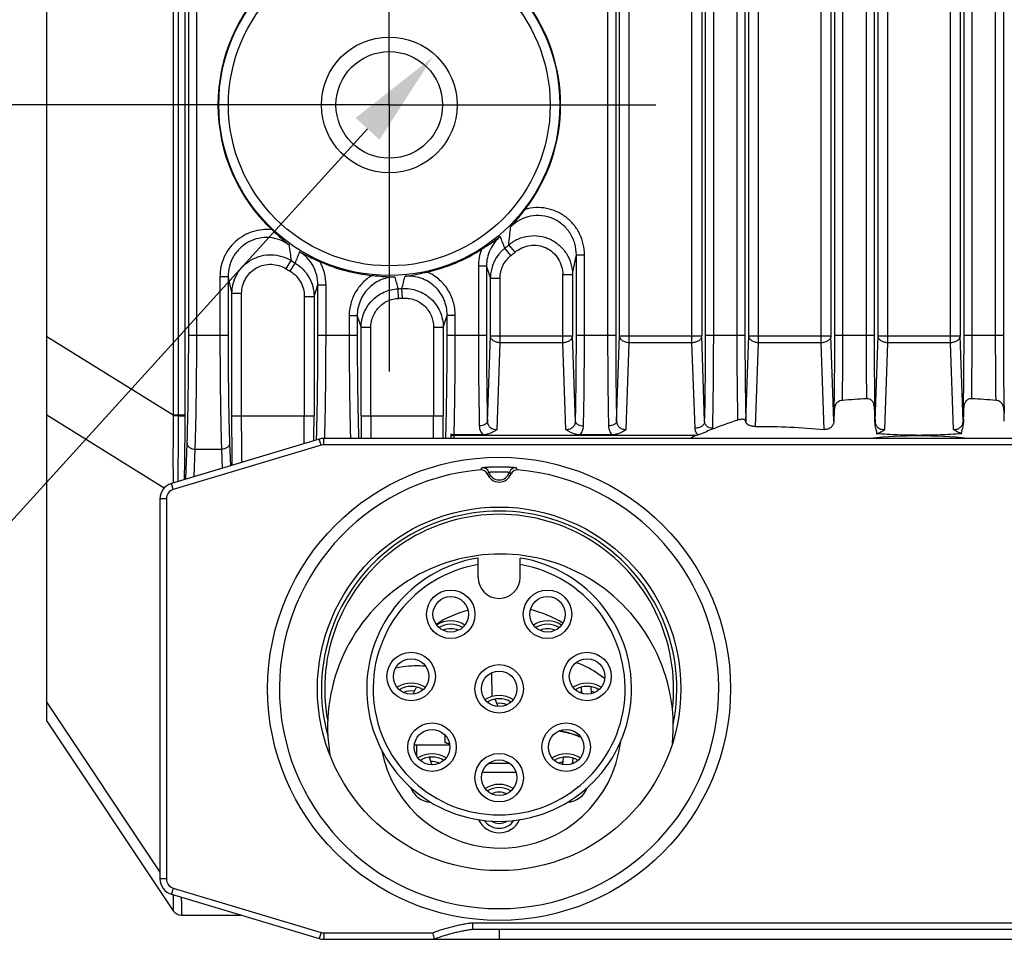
# Model space of a CAD drawing. Header units: millimetres. Extents: x 55 to 505, y 65 to 368.
# Tile 15 of 20: x 450 to 481, y 162 to 191. Entities that reach past the tile are written whole.
import ezdxf
from ezdxf.enums import TextEntityAlignment as Align

# ---------------------------------------------------------------- set-up
doc = ezdxf.new("R2010")
doc.units = ezdxf.units.MM
doc.header["$LTSCALE"] = 32.67
doc.header["$PDMODE"] = 3
doc.header["$PDSIZE"] = 8
doc.linetypes.add('CENTER', pattern=[0.6, 0.375, -0.075, 0.075, -0.075])
doc.layers.get('0').update_dxf_attribs({"linetype": 'CONTINUOUS'})
doc.layers.get('Defpoints').update_dxf_attribs({"linetype": 'CONTINUOUS'})
for name, color, linetype in [('00_COMPONENTS', 7, 'CONTINUOUS'), ('03_ALL_AXES', 7, 'CONTINUOUS'), ('51__DRAFT_DIMS', 7, 'CONTINUOUS')]:
    doc.layers.add(name, color=color, linetype=linetype)
doc.styles.get("Standard").update_dxf_attribs({"font": 'simfang.ttf'})
doc.dimstyles.new('DIMSTYLE_2', dxfattribs={"dimtxt": 3, "dimasz": 3, "dimexe": 2.5, "dimexo": 0.5, "dimgap": 0.75, "dimtad": 1, "dimdsep": 46, "dimtxsty": 'STANDARD', "dimblk": '_FILLED', "dimblk1": '_FILLED', "dimblk2": '_FILLED', "dimcen": 0.09, "dimclrt": 3, "dimazin": 2, "dimtp": 0.3, "dimtm": 0.3, "dimtfac": 1, "dimtofl": 0, "dimtmove": 0, "dimatfit": 3, "dimldrblk": '_FILLED', "dimfxl": 1, "dimtolj": 1, "dimarcsym": 0})
doc.dimstyles.new('DIMSTYLE_5', dxfattribs={"dimtxt": 3, "dimasz": 3, "dimexe": 2.5, "dimexo": 0.5, "dimtad": 1, "dimdsep": 46, "dimtxsty": 'STANDARD', "dimblk": '_FILLED', "dimblk1": '_FILLED', "dimblk2": '_FILLED', "dimcen": 0.09, "dimclrt": 3, "dimazin": 2, "dimtp": 0.01, "dimtm": 0.01, "dimtfac": 1, "dimtofl": 0, "dimtmove": 0, "dimatfit": 1, "dimldrblk": '_FILLED', "dimfxl": 1, "dimtolj": 1, "dimarcsym": 0})

# ---------------------------------------------------------------- blocks, each defined once
blk = doc.blocks.new('_FILLED')
at = {"color": 0, "linetype": 'ByBlock'}
blk.add_solid([(0, 0), (-1, 0.167), (-1, -0.167)], dxfattribs=at)
blk = doc.blocks.new('*D8')
at = {"layer": '51__DRAFT_DIMS', "color": 4, "transparency": 16777216}
for p, q in [((455.997, 225.96), (430.237, 225.96)), ((432.737, 225.96), (432.737, 206.96)), ((432.737, 187.96), (432.737, 206.96)), ((457.546, 187.96), (430.237, 187.96))]:
    blk.add_line(p, q, dxfattribs=at)
at = {"layer": '51__DRAFT_DIMS', "color": 4, "transparency": 16777216, "xscale": 3, "yscale": 3, "zscale": 3}
for p, rotation in [((432.737, 225.96), 90), ((432.737, 187.96), 270)]:
    blk.add_blockref('_FILLED', p, dxfattribs=dict(at, rotation=rotation))
at = {"layer": '51__DRAFT_DIMS', "color": 3, "transparency": 16777216}
blk.add_text('38', height=3, rotation=90, dxfattribs=at).set_placement((431.987, 206.96), align=Align.CENTER)
blk = doc.blocks.new('*D13')
at = {"color": 0, "lineweight": -2}
for p in [(461.261, 187.22), (421.3, 174.431)]:
    blk.add_line(p, (449.638, 174.431), dxfattribs=at)
at = {"layer": 'Defpoints', "color": 0}
for p in [(463.279, 189.44), (460.589, 186.48)]:
    blk.add_point(p, dxfattribs=at)
at = {"color": 0, "linetype": 'ByBlock', "lineweight": -2, "xscale": 3, "yscale": 3, "zscale": 3, "rotation": 47.73464663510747}
blk.add_blockref('_FILLED', (463.279, 189.44), dxfattribs=at)
at = {"color": 3, "insert": (442.023, 179.056), "char_height": 3, "attachment_point": 3, "line_spacing_factor": 0.9}
blk.add_mtext('\\A1;{4×M4{\\fgdt;x}4.5}', dxfattribs=at)

msp = doc.modelspace()

# ---------------------------------------------------------------- linework, layer by layer
at = {"layer": '00_COMPONENTS', "color": 7}
for p, q in [((451.334, 168.89), (451.334, 244.89)), ((463.834, 177.77), (463.834, 177.642)), ((464.83, 177.753), (463.94, 177.753)), ((471.431, 177.727), (463.941, 177.727)), ((468.83, 177.753), (467.838, 177.753)), ((459.763, 177.621), (455.19, 176.249)), ((496.76, 177.642), (459.907, 177.642)), ((454.834, 175.77), (454.834, 164.014)), ((464.684, 173.342), (464.684, 173.94)), ((465.984, 173.342), (465.984, 173.94)), ((462.775, 169.95), (462.667, 169.728)), ((467.894, 169.75), (467.888, 169.949)), ((468.194, 169.743), (468.188, 169.957)), ((465.306, 169.344), (465.209, 169.576)), ((451.334, 168.89), (455.245, 163.023)), ((463.804, 168.151), (462.784, 168.151)), ((463.165, 167.776), (463.252, 167.538)), ((467.303, 167.549), (467.325, 167.777)), ((467.607, 167.576), (467.624, 167.749)), ((465.659, 167.585), (465.008, 167.585)), ((465.859, 167.302), (464.808, 167.302)), ((467.493, 166.387), (467.495, 166.408)), ((455.19, 163.535), (459.763, 162.163)), ((455.495, 162.89), (457.343, 162.89)), ((492.146, 162.442), (464.521, 162.442)), ((459.907, 162.142), (496.76, 162.142))]:
    msp.add_line(p, q, dxfattribs=at)
at = {"layer": '00_COMPONENTS', "color": 4}
for p, q in [((455.245, 239.328), (455.245, 178.369)), ((455.399, 238.009), (455.399, 178.369)), ((469.363, 180.599), (469.363, 238.006)), ((471.304, 180.599), (471.304, 238.006)), ((473.363, 180.599), (473.363, 238.006)), ((475.304, 180.599), (475.304, 238.006)), ((477.363, 180.599), (477.363, 238.006)), ((479.304, 180.599), (479.304, 238.006)), ((455.603, 237.344), (455.603, 178.369)), ((469.063, 180.811), (469.063, 237.303)), ((471.604, 237.303), (471.604, 180.811)), ((473.063, 180.811), (473.063, 237.303)), ((475.604, 237.303), (475.604, 180.811)), ((477.063, 180.811), (477.063, 237.303)), ((479.604, 237.303), (479.604, 180.811)), ((455.725, 180.839), (455.725, 231.115)), ((455.975, 180.839), (455.975, 231.115)), ((468.692, 231.115), (468.692, 180.839)), ((468.942, 231.115), (468.942, 180.839)), ((471.725, 180.839), (471.725, 231.115)), ((471.975, 180.839), (471.975, 231.115)), ((472.692, 231.115), (472.692, 180.839)), ((472.942, 231.115), (472.942, 180.839)), ((475.725, 180.839), (475.725, 231.115)), ((475.975, 180.839), (475.975, 231.115)), ((476.692, 231.115), (476.692, 180.839)), ((476.942, 231.115), (476.942, 180.839)), ((479.725, 180.839), (479.725, 231.115)), ((479.975, 180.839), (479.975, 231.115)), ((480.692, 231.115), (480.692, 180.839)), ((480.942, 231.115), (480.942, 180.839)), ((465.698, 183.296), (465.511, 183.528)), ((465.826, 183.402), (465.632, 183.629)), ((467.725, 180.839), (467.725, 183.317)), ((467.725, 183.317), (467.975, 183.317)), ((467.975, 180.839), (467.975, 183.317)), ((458.738, 182.89), (458.897, 183.142)), ((458.865, 182.812), (459.018, 183.068)), ((464.692, 182.966), (464.692, 180.839)), ((464.942, 182.966), (464.692, 182.966)), ((464.942, 182.966), (464.942, 180.839)), ((456.692, 182.643), (456.692, 180.839)), ((456.942, 182.643), (456.692, 182.643)), ((456.942, 182.643), (456.942, 180.839)), ((465.063, 180.811), (465.063, 182.593)), ((465.363, 182.593), (465.063, 182.593)), ((465.363, 180.599), (465.363, 182.593)), ((467.304, 180.599), (467.304, 182.711)), ((467.304, 182.711), (467.604, 182.711)), ((467.604, 182.711), (467.604, 180.811)), ((459.604, 182.036), (459.725, 182.389)), ((459.725, 180.839), (459.725, 182.389)), ((459.725, 182.389), (459.975, 182.389)), ((459.975, 180.839), (459.975, 182.389)), ((462.218, 181.973), (462.204, 182.271)), ((462.346, 181.981), (462.325, 182.278)), ((457.063, 178.339), (457.063, 182.123)), ((457.363, 182.123), (457.063, 182.123)), ((457.363, 178.339), (457.363, 182.123)), ((459.304, 182.036), (459.304, 178.339)), ((459.304, 182.036), (459.604, 182.036)), ((459.604, 182.036), (459.604, 178.339)), ((460.692, 181.433), (460.692, 180.839)), ((460.942, 181.433), (460.692, 181.433)), ((460.942, 181.433), (460.942, 180.839)), ((460.942, 181.433), (461.063, 181.073)), ((463.725, 180.839), (463.725, 181.456)), ((463.725, 181.456), (463.975, 181.456)), ((463.975, 180.839), (463.975, 181.456)), ((461.063, 178.339), (461.063, 181.073)), ((461.363, 181.073), (461.063, 181.073)), ((461.363, 178.339), (461.363, 181.073)), ((463.304, 181.081), (463.304, 178.339)), ((463.304, 181.081), (463.604, 181.081)), ((463.604, 181.081), (463.604, 178.339)), ((451.334, 180.799), (455.245, 178.369)), ((455.725, 180.839), (456.942, 180.839)), ((459.725, 180.839), (460.942, 180.839)), ((463.725, 180.839), (464.942, 180.839)), ((464.971, 178.166), (465.063, 180.811)), ((465.063, 180.811), (467.604, 180.811)), ((467.696, 178.166), (467.604, 180.811)), ((467.725, 180.839), (468.942, 180.839)), ((468.971, 178.166), (469.063, 180.811)), ((469.063, 180.811), (471.604, 180.811)), ((471.696, 178.166), (471.604, 180.811)), ((471.725, 180.839), (472.942, 180.839)), ((472.971, 178.166), (473.063, 180.811)), ((473.063, 180.811), (475.604, 180.811)), ((475.696, 178.178), (475.604, 180.811)), ((475.725, 180.839), (476.942, 180.839)), ((476.971, 178.166), (477.063, 180.811)), ((477.063, 180.811), (479.604, 180.811)), ((479.696, 178.166), (479.604, 180.811)), ((479.725, 180.839), (480.942, 180.839)), ((465.269, 177.913), (465.363, 180.599)), ((467.304, 180.599), (465.363, 180.599)), ((467.398, 177.913), (467.304, 180.599)), ((469.269, 177.913), (469.363, 180.599)), ((471.304, 180.599), (469.363, 180.599)), ((471.397, 177.954), (471.304, 180.599)), ((473.273, 178.007), (473.363, 180.599)), ((475.304, 180.599), (473.363, 180.599)), ((475.398, 177.918), (475.304, 180.599)), ((477.269, 177.913), (477.363, 180.599)), ((479.304, 180.599), (477.363, 180.599)), ((479.398, 177.913), (479.304, 180.599)), ((451.334, 178.368), (454.967, 176.11)), ((455.399, 178.339), (455.244, 178.338)), ((455.245, 178.369), (455.603, 178.369)), ((455.603, 178.369), (455.603, 178.338)), ((457.063, 178.339), (459.604, 178.339)), ((461.063, 178.339), (463.604, 178.339)), ((463.938, 177.642), (463.941, 177.727)), ((459.821, 177.43), (455.247, 176.058)), ((455.638, 176.384), (455.677, 177.481)), ((456.991, 177.481), (457.015, 176.797)), ((459.821, 177.43), (459.763, 177.621)), ((459.907, 177.442), (459.907, 177.642)), ((496.76, 177.442), (459.907, 177.442)), ((455.897, 176.461), (455.927, 177.304)), ((455.927, 177.304), (456.741, 177.304)), ((456.741, 177.304), (456.761, 176.721)), ((455.247, 176.058), (455.19, 176.249)), ((455.034, 175.77), (454.834, 175.77)), ((455.034, 175.77), (455.034, 164.014)), ((465.118, 169.656), (465.103, 170.392)), ((451.334, 169.474), (454.834, 164.224)), ((463.659, 168.228), (463.662, 168.461)), ((462.784, 167.81), (462.784, 168.151)), ((455.034, 164.014), (454.834, 164.014)), ((455.247, 163.727), (455.19, 163.535)), ((455.247, 163.727), (459.821, 162.355)), ((492.146, 162.642), (464.521, 162.642)), ((464.521, 162.442), (464.521, 162.642)), ((459.821, 162.355), (459.763, 162.163)), ((459.907, 162.342), (463.288, 162.342)), ((459.907, 162.342), (459.907, 162.142)), ((465.334, 162.442), (465.334, 162.142))]:
    msp.add_line(p, q, dxfattribs=at)
for radius in [5.278, 4.98]:
    msp.add_circle((461.934, 187.96), radius, dxfattribs=at)
at = {"layer": '00_COMPONENTS', "color": 7}
for centre, radius in [((461.934, 187.96), 2.1), ((461.934, 187.96), 1.65), ((465.334, 169.892), 7.165), ((465.334, 169.892), 5.625), ((463.836, 172.199), 0.75), ((466.831, 172.199), 0.75), ((463.836, 172.199), 0.55), ((466.831, 172.199), 0.55), ((462.61, 170.275), 0.75), ((468.057, 170.275), 0.75), ((462.61, 170.275), 0.55), ((468.057, 170.275), 0.55), ((465.334, 169.892), 0.75), ((465.334, 169.892), 0.55), ((463.258, 168.088), 0.75), ((463.258, 168.088), 0.55), ((467.409, 168.088), 0.75), ((467.409, 168.088), 0.55), ((465.334, 167.142), 0.75), ((465.334, 167.142), 0.55)]:
    msp.add_circle(centre, radius, dxfattribs=at)
for centre, radius, start, end in [((461.934, 187.96), 5.303, 133.177, 226.823), ((461.934, 187.96), 5.303, 322.4173, 37.5827), ((461.934, 187.96), 5.303, 282.7892, 302.5958), ((461.934, 187.96), 5.303, 246.0756, 264.25), ((477.838, 156.353), 22.543, 92.8781, 94.7754), ((478.83, 156.353), 22.543, 85.2246, 87.1219), ((501.098, 177.673), 25.407, 178.2851, 178.8596), ((457.274, 177.715), 23.702, 1.1198, 1.7355), ((476.547, 166.062), 12.731, 107.5066, 111.4343), ((477.277, 164.858), 14.135, 114.4313, 115.252), ((472.498, 174.716), 3.194, 108.4506, 109.5064), ((478.334, 162.59), 15.128, 84.2763, 95.7237), ((459.907, 177.142), 0.5, 90, 106.6992), ((465.334, 169.892), 6.8, 94.8393, 85.1607), ((464.777, 176.469), 0.2, 21.8691, 94.8409), ((465.334, 176.692), 0.4, 201.8708, 338.1292), ((465.89, 176.469), 0.2, 85.1591, 158.1308), ((455.334, 175.77), 0.5, 106.6992, 180), ((465.334, 169.892), 5.5, 348.4767, 195.4473), ((465.334, 169.892), 5.4, 353.3057, 190.6901), ((465.375, 168.713), 5.35, 354.5336, 189.4372), ((465.334, 169.892), 4.1, 99.122, 80.878), ((465.334, 169.892), 3.9, 99.5941, 80.4059), ((465.334, 173.342), 0.65, 180, 360), ((465.375, 168.713), 3.75, 105.5311, 122.1076), ((465.375, 168.713), 3.75, 58.9492, 75.6829), ((463.836, 171.193), 0.8, 57.0003, 122.9997), ((466.831, 171.193), 0.8, 57.0003, 122.9997), ((463.836, 171.193), 0.7, 58.4374, 121.5715), ((463.836, 171.193), 0.56, 65.2529, 114.7572), ((466.831, 171.193), 0.7, 58.4217, 121.5597), ((466.831, 171.193), 0.56, 65.2552, 114.745), ((462.61, 169.269), 0.8, 57, 122.9973), ((468.057, 169.269), 0.8, 57.0015, 122.9967), ((467.172, 168.595), 2.156, 49.5204, 49.6846), ((467.187, 168.613), 2.132, 48.4123, 49.5221), ((462.61, 169.269), 0.7, 58.4206, 121.5753), ((462.61, 169.269), 0.56, 79.5793, 114.7454), ((468.057, 169.269), 0.7, 58.4247, 121.5773), ((468.057, 169.269), 0.56, 107.1112, 114.7661), ((468.057, 169.269), 0.56, 65.2306, 76.0376), ((465.334, 168.887), 0.8, 57.0015, 123.0003), ((465.334, 168.887), 0.7, 58.4225, 121.5785), ((465.334, 168.887), 0.56, 65.25, 97.0593), ((462.61, 169.269), 0.8, 296.3267, 301.457), ((468.057, 169.269), 0.8, 238.543, 243.6733), ((465.375, 168.713), 3.75, 190.7935, 353.1788), ((462.784, 164.623), 3.528, 90.0003, 91.1635), ((462.876, 165.812), 2.54, 68.6415, 72.0489), ((464.248, 170.051), 1.916, 252.0746, 256.4294), ((463.258, 167.082), 0.8, 57.0005, 122.9991), ((463.258, 167.082), 0.7, 58.4247, 121.5784), ((463.258, 167.082), 0.56, 65.2316, 94.4654), ((467.409, 167.082), 0.8, 57.001, 123.0002), ((467.409, 167.082), 0.7, 58.4262, 121.5745), ((467.409, 167.082), 0.56, 100.0331, 114.7627), ((467.409, 167.082), 0.56, 65.2291, 68.9595), ((463.258, 167.082), 0.7, 200.8855, 266.2132), ((465.334, 166.137), 0.8, 57.0003, 122.9997), ((465.334, 166.137), 0.7, 58.4261, 121.5739), ((467.409, 167.082), 0.7, 273.7868, 339.1145), ((465.334, 166.137), 0.56, 65.2242, 114.7757), ((465.334, 166.137), 0.7, 204.9103, 335.0897), ((465.334, 166.137), 0.56, 214.6411, 325.3589), ((465.334, 166.137), 0.41, 235.4511, 304.5489), ((455.334, 164.014), 0.5, 180, 253.3008), ((455.494, 163.19), 0.3, 213.6901, 270), ((459.907, 162.642), 0.5, 253.3008, 270)]:
    msp.add_arc(centre, radius, start, end, dxfattribs=at)
at = {"layer": '00_COMPONENTS', "color": 4}
for centre, radius, start, end in [((437.548, 186.766), 28.258, 353.6277, 354.7543), ((371.72, 146.665), 100.775, 21.45689, 21.67722), ((485.823, 186.932), 27.192, 186.9757, 188.011), ((466.154, 182.966), 1.462, 158.9092, 180.0095), ((466.265, 182.593), 1.202, 128.8892, 179.9827), ((461.934, 187.96), 5.695, 308.9122, 310.4983), ((567.246, 141.568), 115.912, 158.83564, 159.02071), ((461.934, 187.96), 5.993, 308.9122, 310.4983), ((430.115, 190.522), 38.294, 348.231, 349.1556), ((461.934, 187.96), 5.993, 237.7724, 239.2037), ((461.934, 187.96), 5.695, 237.7724, 239.2037), ((458.516, 182.39), 1.459, 359.981, 29.7096), ((581.918, 220.787), 122.938, 197.91711, 198.09974), ((501.372, 192.72), 45.558, 192.7786, 193.4501), ((517.982, 198.255), 58.023, 195.61553, 195.98997), ((420.2, 193.128), 43.5, 345.5566, 346.0695), ((461.934, 187.96), 5.695, 272.7181, 273.9404), ((461.934, 187.96), 5.993, 272.7181, 273.9404), ((319.614, 227.752), 151.365, 342.04092, 342.19025), ((461.043, 178.321), 5.799, 179.5239, 179.8351), ((466.927, 178.369), 11.529, 180, 180.1524), ((368.828, 178.337), 90.476, 359.45852, 0.0013), ((352.248, 178.338), 107.356, 359.59144, 0.00065), ((567.754, 178.335), 106.69, 179.99791, 180.37224), ((551.551, 178.335), 90.188, 179.99709, 180.43991), ((372.197, 178.338), 91.107, 359.56232, 0.00068), ((355.99, 178.338), 107.614, 359.62937, 0.00048), ((472.89, 178.17), 0.0814, 348.1382, 357.0253), ((473.233, 178.17), 0.263, 180.9431, 187.1787), ((459.907, 177.142), 0.3, 90, 106.6992), ((466.242, 175.726), 1.756, 144.8494, 147.5428), ((464.821, 176.537), 0.2, 16.8496, 94.393), ((465.334, 176.692), 0.335, 196.8336, 343.1664), ((465.846, 176.537), 0.2, 85.607, 163.1504), ((464.468, 175.754), 1.706, 32.4159, 35.1895), ((455.334, 175.77), 0.3, 106.6992, 180), ((455.334, 164.014), 0.3, 180, 253.3008), ((455.495, 163.19), 0.3, 213.3915, 269.9985), ((459.907, 162.642), 0.3, 253.3008, 270)]:
    msp.add_arc(centre, radius, start, end, dxfattribs=at)
at = {"layer": '00_COMPONENTS', "color": 7}
msp.add_ellipse((463.941, 177.904), major_axis=(0.25, 0), ratio=0.706891, start_param=-2.015733, end_param=-1.570796, dxfattribs=at)
for points, knots in [([(465.688, 184.182), (465.764, 184.266), (465.917, 184.445), (466.062, 184.629), (466.136, 184.726)], [0, 0, 0, 0, 0.483555, 1, 1, 1, 1]), ([(458.305, 184.093), (458.394, 184.01), (458.566, 183.851), (458.744, 183.7), (458.833, 183.629)], [0, 0, 0, 0, 0.516579, 1, 1, 1, 1]), ([(464.79, 183.492), (464.842, 183.525), (465.038, 183.652), (465.231, 183.785), (465.368, 183.889)], [0, 0, 0, 0, 0.262687, 1, 1, 1, 1]), ([(459.153, 183.417), (459.202, 183.391), (459.409, 183.282), (459.621, 183.185), (459.783, 183.113)], [0, 0, 0, 0, 0.238481, 1, 1, 1, 1]), ([(461.402, 182.684), (461.463, 182.678), (461.696, 182.655), (461.929, 182.64), (462.1, 182.636)], [0, 0, 0, 0, 0.262722, 1, 1, 1, 1]), ([(462.42, 182.656), (462.475, 182.664), (462.706, 182.701), (462.934, 182.749), (463.107, 182.789)], [0, 0, 0, 0, 0.238514, 1, 1, 1, 1]), ([(475.961, 178.817), (475.933, 178.815), (475.88, 178.804), (475.815, 178.77), (475.768, 178.725), (475.738, 178.674), (475.72, 178.618), (475.71, 178.56), (475.705, 178.497), (475.703, 178.455), (475.702, 178.433)], [0, 0, 0, 0, 0.163687, 0.302726, 0.42143, 0.531227, 0.640686, 0.75432, 0.873941, 1, 1, 1, 1]), ([(476.961, 178.131), (476.963, 178.172), (476.965, 178.254), (476.964, 178.373), (476.96, 178.486), (476.953, 178.591), (476.941, 178.674), (476.921, 178.735), (476.9, 178.777), (476.87, 178.815), (476.826, 178.846), (476.77, 178.865), (476.728, 178.868), (476.706, 178.867)], [0, 0, 0, 0, 0.14187, 0.277774, 0.406588, 0.527329, 0.639495, 0.692831, 0.745329, 0.798972, 0.857305, 0.924449, 1, 1, 1, 1]), ([(479.962, 178.867), (479.94, 178.868), (479.897, 178.865), (479.841, 178.846), (479.798, 178.815), (479.767, 178.777), (479.746, 178.735), (479.727, 178.674), (479.714, 178.591), (479.707, 178.486), (479.704, 178.373), (479.702, 178.254), (479.704, 178.172), (479.706, 178.131)], [0, 0, 0, 0, 0.075553, 0.1427, 0.201034, 0.254679, 0.307178, 0.360516, 0.472682, 0.593423, 0.722237, 0.858138, 1, 1, 1, 1]), ([(480.965, 178.433), (480.964, 178.455), (480.963, 178.497), (480.957, 178.56), (480.947, 178.618), (480.929, 178.674), (480.899, 178.725), (480.853, 178.77), (480.787, 178.804), (480.735, 178.815), (480.706, 178.817)], [0, 0, 0, 0, 0.126059, 0.24568, 0.359314, 0.468773, 0.57857, 0.697274, 0.836313, 1, 1, 1, 1]), ([(472.969, 178.153), (472.968, 178.161), (472.964, 178.177), (472.953, 178.198), (472.934, 178.216), (472.906, 178.228), (472.869, 178.233), (472.823, 178.23), (472.771, 178.22), (472.735, 178.21), (472.717, 178.204)], [0, 0, 0, 0, 0.082558, 0.161781, 0.243898, 0.340084, 0.463578, 0.621681, 0.806902, 1, 1, 1, 1]), ([(472.97, 178.151), (472.97, 178.152), (472.969, 178.152), (472.969, 178.153), (472.969, 178.153)], [0, 0, 0, 0, 0.550429, 1, 1, 1, 1]), ([(472.973, 178.137), (472.972, 178.139), (472.971, 178.144), (472.971, 178.149), (472.97, 178.151)], [0, 0, 0, 0, 0.504957, 1, 1, 1, 1]), ([(473.273, 178.007), (473.236, 178.006), (473.167, 178.012), (473.087, 178.036), (473.035, 178.064), (472.999, 178.092), (472.978, 178.119), (472.973, 178.137)], [0, 0, 0, 0, 0.315866, 0.60069, 0.723641, 0.830907, 1, 1, 1, 1]), ([(473.273, 178.007), (473.627, 178.016), (474.337, 178), (475.045, 177.947), (475.398, 177.918)], [0, 0, 0, 0, 0.500477, 1, 1, 1, 1]), ([(475.696, 178.178), (475.695, 178.144), (475.679, 178.073), (475.614, 177.983), (475.515, 177.923), (475.436, 177.915), (475.398, 177.918)], [0, 0, 0, 0, 0.235714, 0.481583, 0.736905, 1, 1, 1, 1]), ([(476.961, 178.131), (476.96, 178.102), (476.964, 178.044), (476.98, 177.973), (476.996, 177.916), (477.008, 177.873), (477.018, 177.829), (477.019, 177.799), (477.017, 177.784)], [0, 0, 0, 0, 0.243374, 0.492448, 0.618592, 0.745445, 0.872734, 1, 1, 1, 1]), ([(479.649, 177.784), (479.648, 177.792), (479.648, 177.807), (479.651, 177.829), (479.654, 177.851), (479.661, 177.88), (479.672, 177.916), (479.688, 177.973), (479.704, 178.044), (479.707, 178.102), (479.706, 178.131)], [0, 0, 0, 0, 0.063799, 0.12763, 0.191261, 0.254884, 0.381668, 0.507754, 0.75672, 1, 1, 1, 1]), ([(463.94, 177.753), (463.931, 177.753), (463.895, 177.754), (463.859, 177.761), (463.834, 177.77)], [0, 0, 0, 0, 0.254188, 1, 1, 1, 1]), ([(465.269, 177.913), (465.238, 177.893), (465.174, 177.852), (465.069, 177.8), (464.954, 177.763), (464.871, 177.753), (464.83, 177.753)], [0, 0, 0, 0, 0.236509, 0.480454, 0.735554, 1, 1, 1, 1]), ([(467.838, 177.753), (467.796, 177.753), (467.713, 177.763), (467.598, 177.8), (467.494, 177.852), (467.429, 177.893), (467.398, 177.913)], [0, 0, 0, 0, 0.264447, 0.519547, 0.763492, 1, 1, 1, 1]), ([(469.269, 177.913), (469.238, 177.893), (469.174, 177.852), (469.069, 177.8), (468.954, 177.763), (468.871, 177.753), (468.83, 177.753)], [0, 0, 0, 0, 0.236509, 0.480454, 0.735554, 1, 1, 1, 1]), ([(471.894, 177.913), (471.829, 177.886), (471.731, 177.84), (471.595, 177.784), (471.523, 177.759), (471.487, 177.747)], [0, 0, 0, 0, 0.48268, 0.738218, 1, 1, 1, 1]), ([(477.017, 177.784), (477.063, 177.799), (477.15, 177.838), (477.23, 177.888), (477.269, 177.913)], [0, 0, 0, 0, 0.510711, 1, 1, 1, 1]), ([(479.649, 177.784), (479.539, 177.777), (479.32, 177.763), (478.992, 177.748), (478.662, 177.738), (478.223, 177.734), (477.674, 177.745), (477.236, 177.769), (477.017, 177.784)], [0, 0, 0, 0, 0.12487, 0.249841, 0.374901, 0.500004, 0.750153, 1, 1, 1, 1]), ([(479.649, 177.784), (479.603, 177.799), (479.517, 177.838), (479.437, 177.888), (479.398, 177.913)], [0, 0, 0, 0, 0.510634, 1, 1, 1, 1]), ([(467.72, 170.709), (467.8, 170.681), (468.101, 170.563), (468.384, 170.393), (468.567, 170.238)], [0, 0, 0, 0, 0.261946, 1, 1, 1, 1]), ([(462.129, 170.541), (462.204, 170.558), (462.509, 170.613), (462.822, 170.621), (463.053, 170.6)], [0, 0, 0, 0, 0.247848, 1, 1, 1, 1]), ([(467.191, 168.593), (467.249, 168.582), (467.479, 168.535), (467.704, 168.464), (467.865, 168.396)], [0, 0, 0, 0, 0.255132, 1, 1, 1, 1]), ([(467.865, 168.396), (467.812, 168.418), (467.594, 168.503), (467.365, 168.562), (467.191, 168.593)], [0, 0, 0, 0, 0.24471, 1, 1, 1, 1]), ([(463.334, 162.142), (463.329, 162.162), (463.313, 162.229), (463.298, 162.295), (463.288, 162.342)], [0, 0, 0, 0, 0.297836, 1, 1, 1, 1]), ([(464.521, 162.442), (464.508, 162.442), (464.482, 162.441), (464.431, 162.435), (464.367, 162.426), (464.292, 162.413), (464.191, 162.394), (464.067, 162.366), (463.918, 162.33), (463.77, 162.291), (463.647, 162.256), (463.55, 162.226), (463.477, 162.201), (463.416, 162.179), (463.369, 162.16), (463.345, 162.149), (463.334, 162.142)], [0, 0, 0, 0, 0.03125, 0.0625, 0.125, 0.1875, 0.25, 0.375, 0.5, 0.625, 0.75, 0.8125, 0.875, 0.9375, 0.96875, 1, 1, 1, 1])]:
    msp.add_open_spline(points, degree=3, knots=knots, dxfattribs=at)
at = {"layer": '00_COMPONENTS', "color": 4}
for points, knots in [([(467.975, 183.317), (467.975, 183.429), (467.95, 183.653), (467.838, 183.972), (467.657, 184.257), (467.415, 184.493), (467.125, 184.668), (466.803, 184.77), (466.466, 184.794), (466.243, 184.757), (466.136, 184.726)], [0, 0, 0, 0, 0.125015, 0.250026, 0.375031, 0.50003, 0.625024, 0.750015, 0.875006, 1, 1, 1, 1]), ([(467.725, 183.317), (467.725, 183.435), (467.692, 183.672), (467.545, 183.997), (467.309, 184.268), (467.005, 184.457), (466.658, 184.548), (466.3, 184.53), (465.963, 184.409), (465.771, 184.265), (465.688, 184.182)], [0, 0, 0, 0, 0.124988, 0.249981, 0.374981, 0.499986, 0.624995, 0.750002, 0.875005, 1, 1, 1, 1]), ([(458.305, 184.093), (458.204, 184.105), (457.999, 184.107), (457.697, 184.046), (457.415, 183.921), (457.166, 183.74), (456.96, 183.51), (456.808, 183.243), (456.713, 182.95), (456.692, 182.745), (456.692, 182.643)], [0, 0, 0, 0, 0.124995, 0.249989, 0.374983, 0.49998, 0.62498, 0.749983, 0.874989, 1, 1, 1, 1]), ([(458.833, 183.629), (458.744, 183.693), (458.548, 183.798), (458.223, 183.868), (457.891, 183.846), (457.577, 183.734), (457.307, 183.539), (457.1, 183.279), (456.971, 182.973), (456.942, 182.753), (456.942, 182.643)], [0, 0, 0, 0, 0.124997, 0.250001, 0.375008, 0.500015, 0.62502, 0.750019, 0.875011, 1, 1, 1, 1]), ([(465.368, 183.889), (465.302, 183.833), (465.18, 183.705), (465.045, 183.478), (464.961, 183.228), (464.942, 183.053), (464.942, 182.966)], [0, 0, 0, 0, 0.250012, 0.500015, 0.750011, 1, 1, 1, 1]), ([(465.632, 183.629), (465.718, 183.702), (465.913, 183.825), (466.244, 183.92), (466.589, 183.917), (466.919, 183.817), (467.207, 183.628), (467.43, 183.366), (467.572, 183.052), (467.604, 182.824), (467.604, 182.711)], [0, 0, 0, 0, 0.124988, 0.249999, 0.375027, 0.500058, 0.625077, 0.750074, 0.875046, 1, 1, 1, 1]), ([(465.826, 183.402), (465.891, 183.458), (466.037, 183.55), (466.285, 183.622), (466.544, 183.621), (466.792, 183.545), (467.008, 183.402), (467.175, 183.204), (467.28, 182.968), (467.304, 182.796), (467.304, 182.711)], [0, 0, 0, 0, 0.125005, 0.25, 0.374988, 0.499976, 0.624968, 0.749969, 0.874979, 1, 1, 1, 1]), ([(457.063, 182.123), (457.063, 182.23), (457.092, 182.443), (457.216, 182.74), (457.414, 182.994), (457.673, 183.187), (457.972, 183.305), (458.293, 183.339), (458.611, 183.288), (458.807, 183.199), (458.897, 183.142)], [0, 0, 0, 0, 0.124961, 0.249937, 0.374933, 0.499945, 0.624967, 0.749989, 0.875002, 1, 1, 1, 1]), ([(459.725, 182.389), (459.725, 182.491), (459.699, 182.697), (459.585, 182.984), (459.401, 183.234), (459.24, 183.364), (459.153, 183.417)], [0, 0, 0, 0, 0.249991, 0.499988, 0.749991, 1, 1, 1, 1]), ([(465.363, 182.593), (465.363, 182.66), (465.378, 182.795), (465.444, 182.986), (465.551, 183.158), (465.646, 183.254), (465.698, 183.296)], [0, 0, 0, 0, 0.250004, 0.500003, 0.749999, 1, 1, 1, 1]), ([(457.363, 182.123), (457.363, 182.203), (457.384, 182.364), (457.477, 182.587), (457.625, 182.779), (457.818, 182.924), (458.044, 183.013), (458.284, 183.039), (458.523, 183), (458.67, 182.932), (458.738, 182.89)], [0, 0, 0, 0, 0.125012, 0.250019, 0.375021, 0.500017, 0.625009, 0.750002, 0.874997, 1, 1, 1, 1]), ([(459.018, 183.068), (459.107, 183.015), (459.271, 182.886), (459.459, 182.636), (459.577, 182.347), (459.604, 182.139), (459.604, 182.036)], [0, 0, 0, 0, 0.250025, 0.500035, 0.750025, 1, 1, 1, 1]), ([(458.865, 182.812), (458.932, 182.772), (459.055, 182.675), (459.196, 182.487), (459.284, 182.269), (459.304, 182.114), (459.304, 182.036)], [0, 0, 0, 0, 0.249992, 0.499988, 0.74999, 1, 1, 1, 1]), ([(461.402, 182.684), (461.295, 182.62), (461.095, 182.463), (460.868, 182.16), (460.725, 181.809), (460.692, 181.558), (460.692, 181.433)], [0, 0, 0, 0, 0.249991, 0.499987, 0.74999, 1, 1, 1, 1]), ([(462.1, 182.636), (462.024, 182.634), (461.87, 182.614), (461.65, 182.541), (461.448, 182.426), (461.272, 182.275), (461.128, 182.093), (461.022, 181.886), (460.957, 181.664), (460.942, 181.51), (460.942, 181.433)], [0, 0, 0, 0, 0.125006, 0.250013, 0.375019, 0.500022, 0.625022, 0.750018, 0.875011, 1, 1, 1, 1]), ([(463.725, 181.456), (463.725, 181.539), (463.708, 181.706), (463.633, 181.945), (463.509, 182.163), (463.344, 182.352), (463.143, 182.501), (462.915, 182.606), (462.67, 182.661), (462.503, 182.663), (462.42, 182.656)], [0, 0, 0, 0, 0.124988, 0.249981, 0.374977, 0.499978, 0.624982, 0.749989, 0.874996, 1, 1, 1, 1]), ([(463.975, 181.456), (463.975, 181.526), (463.965, 181.667), (463.92, 181.873), (463.846, 182.07), (463.744, 182.255), (463.617, 182.423), (463.466, 182.57), (463.296, 182.695), (463.172, 182.761), (463.107, 182.789)], [0, 0, 0, 0, 0.125003, 0.250004, 0.375004, 0.500004, 0.625004, 0.750003, 0.875001, 1, 1, 1, 1]), ([(461.063, 181.073), (461.063, 181.149), (461.078, 181.301), (461.142, 181.521), (461.247, 181.725), (461.388, 181.905), (461.561, 182.056), (461.76, 182.171), (461.976, 182.246), (462.128, 182.268), (462.204, 182.271)], [0, 0, 0, 0, 0.124978, 0.249963, 0.374955, 0.499956, 0.624963, 0.749974, 0.874988, 1, 1, 1, 1]), ([(462.325, 182.278), (462.407, 182.284), (462.571, 182.278), (462.811, 182.219), (463.034, 182.113), (463.23, 181.963), (463.392, 181.777), (463.513, 181.562), (463.587, 181.327), (463.604, 181.163), (463.604, 181.081)], [0, 0, 0, 0, 0.12501, 0.250023, 0.375035, 0.500043, 0.625045, 0.750037, 0.875021, 1, 1, 1, 1]), ([(461.363, 181.073), (461.363, 181.13), (461.374, 181.244), (461.422, 181.409), (461.5, 181.562), (461.606, 181.698), (461.736, 181.811), (461.885, 181.898), (462.047, 181.954), (462.161, 181.971), (462.218, 181.973)], [0, 0, 0, 0, 0.125003, 0.250005, 0.375006, 0.500006, 0.625005, 0.750003, 0.875001, 1, 1, 1, 1]), ([(462.346, 181.981), (462.407, 181.985), (462.53, 181.981), (462.71, 181.937), (462.877, 181.857), (463.025, 181.744), (463.146, 181.604), (463.236, 181.442), (463.292, 181.265), (463.304, 181.142), (463.304, 181.081)], [0, 0, 0, 0, 0.124998, 0.249995, 0.374993, 0.499991, 0.62499, 0.74999, 0.874993, 1, 1, 1, 1]), ([(455.677, 177.481), (455.685, 177.72), (455.699, 178.234), (455.72, 179.354), (455.725, 180.233), (455.725, 180.839)], [0, 0, 0, 0, 0.214331, 0.458826, 1, 1, 1, 1]), ([(455.927, 177.304), (455.935, 177.556), (455.949, 178.097), (455.97, 179.275), (455.975, 180.201), (455.975, 180.839)], [0, 0, 0, 0, 0.214328, 0.458824, 1, 1, 1, 1]), ([(456.692, 180.839), (456.692, 180.201), (456.698, 179.275), (456.718, 178.097), (456.732, 177.556), (456.741, 177.304)], [0, 0, 0, 0, 0.541174, 0.785669, 1, 1, 1, 1]), ([(456.942, 180.839), (456.942, 180.233), (456.948, 179.354), (456.968, 178.234), (456.982, 177.72), (456.991, 177.481)], [0, 0, 0, 0, 0.541171, 0.785667, 1, 1, 1, 1]), ([(459.681, 177.596), (459.688, 177.831), (459.701, 178.331), (459.72, 179.412), (459.725, 180.258), (459.725, 180.839)], [0, 0, 0, 0, 0.217498, 0.462514, 1, 1, 1, 1]), ([(459.937, 177.642), (459.943, 177.879), (459.955, 178.378), (459.971, 179.444), (459.975, 180.273), (459.975, 180.839)], [0, 0, 0, 0, 0.222515, 0.468345, 1, 1, 1, 1]), ([(460.692, 180.839), (460.692, 180.273), (460.697, 179.444), (460.713, 178.378), (460.724, 177.879), (460.731, 177.642)], [0, 0, 0, 0, 0.531651, 0.777481, 1, 1, 1, 1]), ([(460.942, 180.839), (460.942, 180.268), (460.947, 179.435), (460.965, 178.37), (460.978, 177.875), (460.985, 177.642)], [0, 0, 0, 0, 0.536101, 0.781311, 1, 1, 1, 1]), ([(463.682, 177.642), (463.689, 177.875), (463.702, 178.369), (463.72, 179.435), (463.725, 180.268), (463.725, 180.839)], [0, 0, 0, 0, 0.218686, 0.463896, 1, 1, 1, 1]), ([(463.94, 177.753), (463.952, 178.237), (463.97, 179.266), (463.975, 180.295), (463.975, 180.839)], [0, 0, 0, 0, 0.47101, 1, 1, 1, 1]), ([(464.692, 180.839), (464.692, 180.348), (464.697, 179.41), (464.711, 178.472), (464.721, 178.025)], [0, 0, 0, 0, 0.523197, 1, 1, 1, 1]), ([(464.942, 180.839), (464.942, 180.373), (464.947, 179.482), (464.961, 178.59), (464.971, 178.166)], [0, 0, 0, 0, 0.523196, 1, 1, 1, 1]), ([(465.363, 180.599), (465.325, 180.599), (465.251, 180.611), (465.168, 180.649), (465.116, 180.693), (465.087, 180.729), (465.069, 180.769), (465.064, 180.797), (465.063, 180.811)], [0, 0, 0, 0, 0.285445, 0.5522, 0.674745, 0.789246, 0.896839, 1, 1, 1, 1]), ([(467.604, 180.811), (467.604, 180.797), (467.599, 180.769), (467.58, 180.729), (467.551, 180.693), (467.5, 180.649), (467.416, 180.611), (467.342, 180.599), (467.304, 180.599)], [0, 0, 0, 0, 0.103161, 0.210754, 0.325255, 0.4478, 0.714555, 1, 1, 1, 1]), ([(467.696, 178.166), (467.707, 178.59), (467.721, 179.482), (467.725, 180.373), (467.725, 180.839)], [0, 0, 0, 0, 0.4768, 1, 1, 1, 1]), ([(467.946, 178.025), (467.956, 178.472), (467.971, 179.41), (467.975, 180.348), (467.975, 180.839)], [0, 0, 0, 0, 0.4768, 1, 1, 1, 1]), ([(468.692, 180.839), (468.692, 180.348), (468.697, 179.41), (468.711, 178.472), (468.721, 178.025)], [0, 0, 0, 0, 0.523197, 1, 1, 1, 1]), ([(468.942, 180.839), (468.942, 180.373), (468.947, 179.482), (468.961, 178.59), (468.971, 178.166)], [0, 0, 0, 0, 0.523196, 1, 1, 1, 1]), ([(469.363, 180.599), (469.325, 180.599), (469.251, 180.611), (469.168, 180.649), (469.116, 180.693), (469.087, 180.729), (469.069, 180.769), (469.064, 180.797), (469.063, 180.811)], [0, 0, 0, 0, 0.285445, 0.5522, 0.674745, 0.789246, 0.896839, 1, 1, 1, 1]), ([(471.604, 180.811), (471.604, 180.797), (471.599, 180.769), (471.58, 180.729), (471.551, 180.693), (471.5, 180.649), (471.416, 180.611), (471.342, 180.599), (471.304, 180.599)], [0, 0, 0, 0, 0.103161, 0.210754, 0.325255, 0.4478, 0.714555, 1, 1, 1, 1]), ([(471.696, 178.166), (471.707, 178.59), (471.721, 179.482), (471.725, 180.373), (471.725, 180.839)], [0, 0, 0, 0, 0.476801, 1, 1, 1, 1]), ([(471.945, 177.955), (471.955, 178.412), (471.97, 179.373), (471.975, 180.335), (471.975, 180.839)], [0, 0, 0, 0, 0.475403, 1, 1, 1, 1]), ([(472.692, 180.839), (472.692, 180.383), (472.696, 179.504), (472.708, 178.626), (472.717, 178.204)], [0, 0, 0, 0, 0.519897, 1, 1, 1, 1]), ([(472.942, 180.839), (472.942, 180.373), (472.947, 179.482), (472.961, 178.59), (472.971, 178.166)], [0, 0, 0, 0, 0.523197, 1, 1, 1, 1]), ([(473.363, 180.599), (473.325, 180.599), (473.251, 180.611), (473.168, 180.649), (473.116, 180.693), (473.087, 180.729), (473.069, 180.769), (473.064, 180.797), (473.063, 180.811)], [0, 0, 0, 0, 0.285445, 0.5522, 0.674745, 0.789246, 0.896839, 1, 1, 1, 1]), ([(475.604, 180.811), (475.604, 180.797), (475.599, 180.769), (475.58, 180.729), (475.551, 180.693), (475.5, 180.649), (475.416, 180.611), (475.342, 180.599), (475.304, 180.599)], [0, 0, 0, 0, 0.103161, 0.210754, 0.325255, 0.4478, 0.714555, 1, 1, 1, 1]), ([(475.702, 178.433), (475.71, 178.819), (475.722, 179.621), (475.725, 180.424), (475.725, 180.839)], [0, 0, 0, 0, 0.481828, 1, 1, 1, 1]), ([(475.961, 178.817), (475.963, 178.979), (475.972, 179.653), (475.975, 180.327), (475.975, 180.839)], [0, 0, 0, 0, 0.240373, 1, 1, 1, 1]), ([(476.692, 180.839), (476.692, 180.671), (476.693, 180.013), (476.699, 179.356), (476.706, 178.867)], [0, 0, 0, 0, 0.256547, 1, 1, 1, 1]), ([(476.942, 180.839), (476.942, 180.373), (476.947, 179.482), (476.961, 178.59), (476.971, 178.166)], [0, 0, 0, 0, 0.523192, 1, 1, 1, 1]), ([(477.363, 180.599), (477.325, 180.599), (477.251, 180.611), (477.168, 180.649), (477.116, 180.693), (477.087, 180.729), (477.069, 180.769), (477.064, 180.797), (477.063, 180.811)], [0, 0, 0, 0, 0.285445, 0.5522, 0.674745, 0.789246, 0.896839, 1, 1, 1, 1]), ([(479.604, 180.811), (479.604, 180.797), (479.599, 180.769), (479.58, 180.729), (479.551, 180.693), (479.5, 180.649), (479.416, 180.611), (479.342, 180.599), (479.304, 180.599)], [0, 0, 0, 0, 0.103161, 0.210754, 0.325255, 0.4478, 0.714555, 1, 1, 1, 1]), ([(479.696, 178.166), (479.707, 178.59), (479.721, 179.482), (479.725, 180.373), (479.725, 180.839)], [0, 0, 0, 0, 0.476804, 1, 1, 1, 1]), ([(479.962, 178.867), (479.964, 179.025), (479.972, 179.683), (479.975, 180.34), (479.975, 180.839)], [0, 0, 0, 0, 0.240876, 1, 1, 1, 1]), ([(480.692, 180.839), (480.692, 180.666), (480.693, 179.992), (480.699, 179.318), (480.706, 178.817)], [0, 0, 0, 0, 0.256909, 1, 1, 1, 1]), ([(480.942, 180.839), (480.942, 180.424), (480.946, 179.621), (480.957, 178.819), (480.965, 178.433)], [0, 0, 0, 0, 0.518167, 1, 1, 1, 1]), ([(455.244, 178.338), (455.244, 178.153), (455.241, 177.788), (455.238, 177.253), (455.238, 176.747), (455.241, 176.421), (455.242, 176.265)], [0, 0, 0, 0, 0.267818, 0.528148, 0.774319, 1, 1, 1, 1]), ([(455.399, 178.339), (455.399, 178.159), (455.399, 177.803), (455.395, 177.28), (455.392, 176.783), (455.388, 176.462), (455.386, 176.308)], [0, 0, 0, 0, 0.266104, 0.525697, 0.772363, 1, 1, 1, 1]), ([(455.399, 178.339), (455.426, 178.339), (455.474, 178.339), (455.53, 178.339), (455.566, 178.339), (455.584, 178.338), (455.596, 178.338), (455.601, 178.338), (455.603, 178.338)], [0, 0, 0, 0, 0.394017, 0.709553, 0.828553, 0.917869, 0.975457, 1, 1, 1, 1]), ([(455.603, 178.338), (455.603, 177.996), (455.6, 177.339), (455.59, 176.682), (455.583, 176.367)], [0, 0, 0, 0, 0.520193, 1, 1, 1, 1]), ([(457.074, 176.814), (457.073, 176.937), (457.066, 177.445), (457.063, 177.953), (457.063, 178.339)], [0, 0, 0, 0, 0.240534, 1, 1, 1, 1]), ([(457.375, 176.905), (457.373, 177.019), (457.366, 177.498), (457.363, 177.976), (457.363, 178.339)], [0, 0, 0, 0, 0.240089, 1, 1, 1, 1]), ([(464.971, 178.166), (464.97, 178.156), (464.966, 178.137), (464.95, 178.111), (464.926, 178.087), (464.882, 178.058), (464.813, 178.033), (464.753, 178.025), (464.721, 178.025)], [0, 0, 0, 0, 0.089272, 0.186231, 0.294809, 0.416389, 0.693915, 1, 1, 1, 1]), ([(464.721, 178.025), (464.722, 177.976), (464.742, 177.876), (464.796, 177.79), (464.83, 177.753)], [0, 0, 0, 0, 0.494429, 1, 1, 1, 1]), ([(464.971, 178.166), (464.971, 178.148), (464.975, 178.113), (464.992, 178.064), (465.02, 178.019), (465.07, 177.967), (465.155, 177.923), (465.231, 177.913), (465.269, 177.913)], [0, 0, 0, 0, 0.120448, 0.239619, 0.359107, 0.480714, 0.733757, 1, 1, 1, 1]), ([(467.398, 177.913), (467.437, 177.913), (467.513, 177.923), (467.597, 177.967), (467.648, 178.019), (467.675, 178.064), (467.692, 178.113), (467.696, 178.148), (467.696, 178.166)], [0, 0, 0, 0, 0.266258, 0.519313, 0.640912, 0.760393, 0.879555, 1, 1, 1, 1]), ([(467.696, 178.166), (467.697, 178.156), (467.701, 178.137), (467.717, 178.111), (467.741, 178.087), (467.785, 178.058), (467.854, 178.033), (467.915, 178.025), (467.946, 178.025)], [0, 0, 0, 0, 0.089272, 0.186231, 0.294809, 0.416388, 0.693915, 1, 1, 1, 1]), ([(467.838, 177.753), (467.871, 177.79), (467.925, 177.876), (467.945, 177.976), (467.946, 178.025)], [0, 0, 0, 0, 0.505565, 1, 1, 1, 1]), ([(468.971, 178.166), (468.97, 178.156), (468.966, 178.137), (468.95, 178.111), (468.926, 178.087), (468.882, 178.058), (468.813, 178.033), (468.753, 178.025), (468.721, 178.025)], [0, 0, 0, 0, 0.089272, 0.186231, 0.294809, 0.416389, 0.693915, 1, 1, 1, 1]), ([(468.721, 178.025), (468.722, 177.976), (468.742, 177.876), (468.796, 177.79), (468.83, 177.753)], [0, 0, 0, 0, 0.494431, 1, 1, 1, 1]), ([(468.971, 178.166), (468.971, 178.148), (468.975, 178.113), (468.992, 178.064), (469.02, 178.019), (469.07, 177.967), (469.155, 177.923), (469.231, 177.913), (469.269, 177.913)], [0, 0, 0, 0, 0.120449, 0.239621, 0.35911, 0.480714, 0.733757, 1, 1, 1, 1]), ([(471.696, 178.166), (471.696, 178.152), (471.691, 178.124), (471.673, 178.084), (471.644, 178.047), (471.592, 178.004), (471.509, 177.965), (471.435, 177.954), (471.397, 177.954)], [0, 0, 0, 0, 0.103162, 0.210754, 0.325255, 0.447801, 0.714556, 1, 1, 1, 1]), ([(471.945, 177.955), (471.912, 177.954), (471.848, 177.964), (471.765, 178.01), (471.71, 178.081), (471.697, 178.138), (471.696, 178.166)], [0, 0, 0, 0, 0.271962, 0.529596, 0.769536, 1, 1, 1, 1]), ([(476.971, 178.166), (476.971, 178.163), (476.969, 178.151), (476.965, 178.139), (476.961, 178.131)], [0, 0, 0, 0, 0.243824, 1, 1, 1, 1]), ([(476.971, 178.166), (476.971, 178.148), (476.975, 178.113), (476.992, 178.064), (477.02, 178.019), (477.07, 177.967), (477.155, 177.923), (477.231, 177.913), (477.269, 177.913)], [0, 0, 0, 0, 0.120447, 0.239617, 0.359106, 0.480712, 0.733756, 1, 1, 1, 1]), ([(479.398, 177.913), (479.437, 177.913), (479.513, 177.923), (479.597, 177.967), (479.648, 178.019), (479.675, 178.064), (479.692, 178.113), (479.696, 178.148), (479.696, 178.166)], [0, 0, 0, 0, 0.266244, 0.519288, 0.640894, 0.760383, 0.879553, 1, 1, 1, 1]), ([(479.706, 178.131), (479.705, 178.134), (479.7, 178.145), (479.697, 178.157), (479.696, 178.166)], [0, 0, 0, 0, 0.259147, 1, 1, 1, 1]), ([(471.487, 177.747), (471.46, 177.776), (471.427, 177.825), (471.402, 177.898), (471.397, 177.935), (471.397, 177.954)], [0, 0, 0, 0, 0.516211, 0.76063, 1, 1, 1, 1]), ([(455.677, 177.481), (455.677, 177.469), (455.681, 177.446), (455.697, 177.412), (455.721, 177.382), (455.764, 177.346), (455.833, 177.314), (455.895, 177.304), (455.927, 177.304)], [0, 0, 0, 0, 0.103162, 0.210754, 0.325255, 0.447801, 0.714556, 1, 1, 1, 1]), ([(456.991, 177.481), (456.99, 177.469), (456.986, 177.446), (456.971, 177.412), (456.947, 177.382), (456.904, 177.346), (456.834, 177.314), (456.773, 177.304), (456.741, 177.304)], [0, 0, 0, 0, 0.103162, 0.210754, 0.325255, 0.447801, 0.714556, 1, 1, 1, 1]), ([(464.806, 176.737), (464.806, 176.737), (464.807, 176.737), (464.81, 176.738), (464.813, 176.739), (464.818, 176.739), (464.824, 176.74), (464.835, 176.742), (464.851, 176.744), (464.874, 176.746), (464.902, 176.748), (464.933, 176.751), (464.968, 176.754), (465.007, 176.756), (465.064, 176.759), (465.14, 176.762), (465.235, 176.765), (465.334, 176.766), (465.432, 176.765), (465.527, 176.762), (465.604, 176.759), (465.66, 176.756), (465.699, 176.754), (465.734, 176.751), (465.766, 176.748), (465.793, 176.746), (465.816, 176.744), (465.833, 176.742), (465.843, 176.74), (465.849, 176.739), (465.854, 176.739), (465.858, 176.738), (465.86, 176.737), (465.861, 176.737), (465.861, 176.737)], [0, 0, 0, 0, 0.001044, 0.003275, 0.006721, 0.011377, 0.017231, 0.024267, 0.041795, 0.063749, 0.089871, 0.119857, 0.153367, 0.190031, 0.22945, 0.314871, 0.406158, 0.499963, 0.593768, 0.685066, 0.770505, 0.809932, 0.846602, 0.880117, 0.910109, 0.936237, 0.958198, 0.97573, 0.982767, 0.988622, 0.993279, 0.996725, 0.998956, 1, 1, 1, 1]), ([(465.013, 176.595), (465.013, 176.595), (465.014, 176.596), (465.015, 176.596), (465.017, 176.596), (465.021, 176.597), (465.029, 176.598), (465.04, 176.599), (465.054, 176.6), (465.07, 176.602), (465.089, 176.603), (465.119, 176.605), (465.161, 176.606), (465.216, 176.607), (465.274, 176.604), (465.334, 176.601), (465.393, 176.604), (465.452, 176.607), (465.506, 176.606), (465.548, 176.605), (465.578, 176.603), (465.597, 176.602), (465.614, 176.6), (465.628, 176.599), (465.639, 176.598), (465.646, 176.597), (465.65, 176.596), (465.652, 176.596), (465.654, 176.596), (465.655, 176.595), (465.655, 176.595)], [0, 0, 0, 0, 0.001025, 0.003212, 0.006594, 0.011168, 0.023854, 0.041149, 0.062876, 0.088811, 0.11868, 0.152167, 0.228504, 0.314461, 0.40617, 0.499962, 0.593755, 0.685474, 0.77145, 0.847803, 0.881295, 0.91117, 0.937111, 0.958844, 0.976143, 0.988831, 0.993406, 0.996788, 0.998975, 1, 1, 1, 1]), ([(455.244, 163.519), (455.244, 163.483), (455.244, 163.414), (455.244, 163.318), (455.243, 163.235), (455.243, 163.165), (455.243, 163.115), (455.243, 163.083), (455.244, 163.064), (455.244, 163.049), (455.244, 163.037), (455.244, 163.03), (455.244, 163.026), (455.244, 163.024)], [0, 0, 0, 0, 0.219799, 0.414856, 0.58382, 0.725477, 0.838771, 0.884491, 0.922787, 0.953567, 0.976744, 0.992241, 1, 1, 1, 1]), ([(455.495, 163.444), (455.496, 163.402), (455.497, 163.324), (455.498, 163.213), (455.498, 163.131), (455.498, 163.072), (455.498, 163.035), (455.498, 163.001), (455.498, 162.972), (455.498, 162.948), (455.498, 162.927), (455.497, 162.911), (455.497, 162.9), (455.496, 162.893), (455.496, 162.89), (455.495, 162.89), (455.495, 162.89)], [0, 0, 0, 0, 0.225376, 0.424999, 0.597083, 0.672297, 0.740061, 0.80022, 0.852636, 0.897193, 0.93379, 0.962348, 0.982816, 0.995198, 0.998433, 1, 1, 1, 1]), ([(464.521, 162.642), (464.495, 162.642), (464.442, 162.638), (464.363, 162.628), (464.284, 162.615), (464.18, 162.595), (464.05, 162.568), (463.896, 162.531), (463.742, 162.491), (463.588, 162.448), (463.462, 162.408), (463.362, 162.373), (463.313, 162.353), (463.288, 162.342)], [0, 0, 0, 0, 0.06248, 0.124979, 0.187481, 0.249984, 0.374987, 0.499993, 0.624998, 0.750002, 0.875003, 0.937504, 1, 1, 1, 1])]:
    msp.add_open_spline(points, degree=3, knots=knots, dxfattribs=at)
at = {"layer": '00_COMPONENTS', "color": 7}
msp.add_open_spline([(471.945, 177.955), (471.928, 177.941), (471.912, 177.927), (471.894, 177.913)], degree=3, dxfattribs=at)
at = {"layer": '00_COMPONENTS', "color": 4}
for points in [[(464.962, 176.543), (464.979, 176.561), (464.995, 176.579), (465.013, 176.595)], [(465.655, 176.595), (465.672, 176.579), (465.689, 176.561), (465.705, 176.543)], [(455.244, 163.024), (455.244, 163.024), (455.244, 163.024), (455.245, 163.023)]]:
    msp.add_open_spline(points, degree=3, dxfattribs=at)
at = {"layer": '03_ALL_AXES', "color": 1, "linetype": 'CENTER'}
for q in [(461.934, 196.21), (453.684, 187.96), (461.934, 179.71), (470.184, 187.96)]:
    msp.add_line((461.934, 187.96), q, dxfattribs=at)

# ---------------------------------------------------------------- dimensions: what is measured, and where the dimension line sits
at = {"color": 4}
dim = msp.add_diameter_dim_2p(p1=(460.589, 186.48), p2=(463.279, 189.44), text='{4×M<>{\\fgdt;x}4.5}', dimstyle='DIMSTYLE_5', override={"dimtih": 1, "dimtoh": 1, "dimpost": '<>'}, dxfattribs=at)
dim.commit()
dim.dimension.update_dxf_attribs({"geometry": '*D13', "text_midpoint": (431.662, 174.431), "dimtype": 163})
at = {"layer": '51__DRAFT_DIMS', "color": 4}
dim = msp.add_linear_dim(base=(432.737, 187.96), p1=(456.497, 225.96), p2=(458.046, 187.96), angle=270, dimstyle='DIMSTYLE_2', dxfattribs=at)
dim.commit()
dim.dimension.update_dxf_attribs({"geometry": '*D8', "text_midpoint": (432.737, 206.933), "dimtype": 160})

doc.saveas('drawing.dxf')
